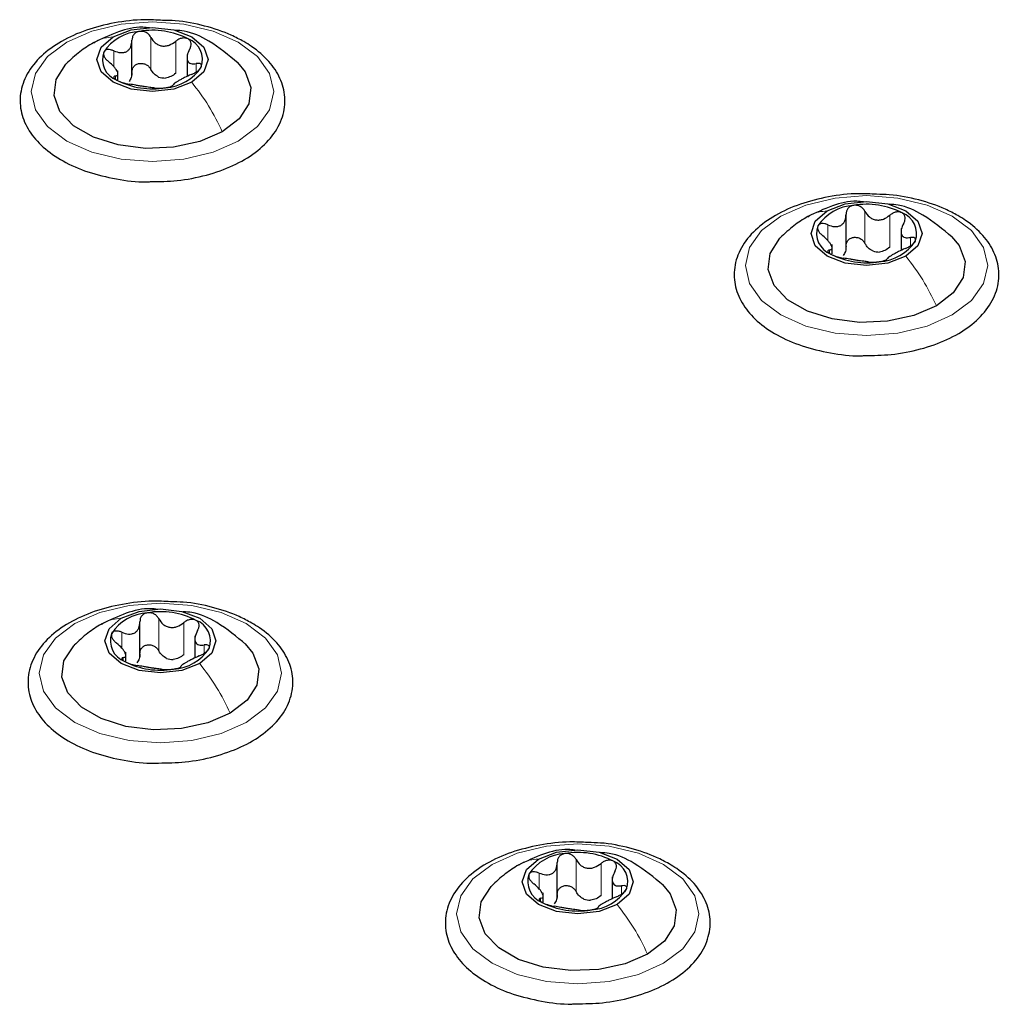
# Paper-space layout 'Blatt2' of a CAD drawing. Header units: millimetres. Extents: x 5 to 418, y 2 to 292.
# Tile 103 of 112: x 289.61 to 296.89, y 237.89 to 245.21. Entities that reach past the tile are written whole.
import ezdxf

# ---------------------------------------------------------------- set-up
doc = ezdxf.new("R2010")
doc.units = ezdxf.units.MM

psp = doc.layouts.new('Blatt2')

# ---------------------------------------------------------------- linework, layer by layer
at = {"color": 7, "linetype": 'Continuous', "lineweight": 25}
for p, q in [((290.4436, 244.7919), (290.4436, 245.0551)), ((290.8526, 244.9514), (290.8526, 244.7884)), ((290.3397, 244.7635), (290.3397, 244.8314)), ((295.7469, 243.4993), (295.7469, 243.7625)), ((296.1559, 243.6587), (296.1559, 243.4957)), ((295.643, 243.4709), (295.643, 243.5388)), ((290.5025, 240.4718), (290.5025, 240.735)), ((290.9115, 240.6312), (290.9115, 240.4682)), ((290.3986, 240.4434), (290.3986, 240.5113)), ((293.602, 238.6825), (293.602, 238.9457)), ((294.011, 238.8419), (294.011, 238.6789)), ((293.4981, 238.6541), (293.4981, 238.722))]:
    psp.add_line(p, q, dxfattribs=at)
at = {"color": 7, "linetype": 'Continuous', "lineweight": 18}
for p, q in [((290.5845, 244.8405), (290.5845, 245.0787)), ((290.7689, 244.812), (290.7689, 245.0502)), ((290.3085, 244.862), (290.3085, 244.979)), ((290.9215, 244.8226), (290.9215, 244.8841)), ((290.3202, 244.7687), (290.3202, 244.7911)), ((295.8878, 243.5479), (295.8878, 243.786)), ((296.0722, 243.5194), (296.0722, 243.7575)), ((295.6118, 243.5693), (295.6118, 243.6863)), ((296.2248, 243.5299), (296.2248, 243.5915)), ((295.6235, 243.4761), (295.6235, 243.4985)), ((290.6434, 240.5204), (290.6434, 240.7585)), ((290.8278, 240.4919), (290.8278, 240.73)), ((290.3675, 240.5418), (290.3675, 240.6588)), ((290.9804, 240.5024), (290.9804, 240.564)), ((290.3791, 240.4486), (290.3791, 240.471)), ((293.7429, 238.7311), (293.7429, 238.9692)), ((293.9273, 238.7026), (293.9273, 238.9407)), ((293.4669, 238.7525), (293.4669, 238.8695)), ((294.0799, 238.7131), (294.0799, 238.7747)), ((293.4786, 238.6593), (293.4786, 238.6817))]:
    psp.add_line(p, q, dxfattribs=at)
at = {"color": 7, "linetype": 'Continuous', "lineweight": 18, "flags": 128}
for points in [[(291.2325, 244.3086), (291.0461, 244.226), (290.8291, 244.1741), (290.5961, 244.1564), (290.3632, 244.1741), (290.1461, 244.226), (289.9597, 244.3086), (289.8167, 244.4162), (289.7268, 244.5415), (289.6961, 244.676), (289.7268, 244.8105), (289.8167, 244.9358), (289.9597, 245.0434), (290.1461, 245.1259), (290.3632, 245.1778), (290.5961, 245.1955), (290.8291, 245.1778), (291.0461, 245.1259), (291.2325, 245.0434), (291.3756, 244.9358), (291.4655, 244.8105), (291.4961, 244.676), (291.4655, 244.5415), (291.3756, 244.4162), (291.2325, 244.3086)], [(296.5358, 243.016), (296.3494, 242.9334), (296.1324, 242.8815), (295.8994, 242.8638), (295.6665, 242.8815), (295.4494, 242.9334), (295.263, 243.016), (295.12, 243.1236), (295.0301, 243.2489), (294.9994, 243.3833), (295.0301, 243.5178), (295.12, 243.6431), (295.263, 243.7507), (295.4494, 243.8333), (295.6665, 243.8852), (295.8994, 243.9029), (296.1324, 243.8852), (296.3494, 243.8333), (296.5358, 243.7507), (296.6789, 243.6431), (296.7688, 243.5178), (296.7994, 243.3833), (296.7688, 243.2489), (296.6789, 243.1236), (296.5358, 243.016)], [(291.2915, 239.9884), (291.1051, 239.9059), (290.888, 239.854), (290.6551, 239.8363), (290.4221, 239.854), (290.2051, 239.9059), (290.0187, 239.9884), (289.8756, 240.0961), (289.7857, 240.2214), (289.7551, 240.3558), (289.7857, 240.4903), (289.8756, 240.6156), (290.0187, 240.7232), (290.2051, 240.8058), (290.4221, 240.8577), (290.6551, 240.8754), (290.888, 240.8577), (291.1051, 240.8058), (291.2915, 240.7232), (291.4345, 240.6156), (291.5244, 240.4903), (291.5551, 240.3558), (291.5244, 240.2214), (291.4345, 240.0961), (291.2915, 239.9884)], [(294.3909, 238.1992), (294.2045, 238.1166), (293.9875, 238.0647), (293.7545, 238.047), (293.5216, 238.0647), (293.3045, 238.1166), (293.1182, 238.1992), (292.9751, 238.3068), (292.8852, 238.4321), (292.8545, 238.5665), (292.8852, 238.701), (292.9751, 238.8263), (293.1182, 238.9339), (293.3045, 239.0165), (293.5216, 239.0684), (293.7545, 239.0861), (293.9875, 239.0684), (294.2045, 239.0165), (294.3909, 238.9339), (294.534, 238.8263), (294.6239, 238.701), (294.6545, 238.5665), (294.6239, 238.4321), (294.534, 238.3068), (294.3909, 238.1992)]]:
    psp.add_lwpolyline(points, dxfattribs=at)
at = {"color": 7, "linetype": 'Continuous', "lineweight": 25, "flags": 128}
for points in [[(290.3045, 245.0825), (290.4383, 245.1342), (290.5961, 245.1523), (290.754, 245.1342), (290.8878, 245.0825), (290.9772, 245.0053), (291.0086, 244.9141), (290.9772, 244.823), (290.8878, 244.7458)], [(290.8878, 244.7458), (290.754, 244.6941), (290.5961, 244.676), (290.4383, 244.6941), (290.3045, 244.7458), (290.215, 244.823), (290.1836, 244.9141), (290.215, 245.0053), (290.3045, 245.0825)], [(291.1147, 244.3766), (290.9476, 244.3044), (290.752, 244.2623), (290.5438, 244.2537), (290.3399, 244.2793), (290.1567, 244.3371), (290.0091, 244.4223), (289.909, 244.528), (289.8647, 244.6458), (289.8796, 244.766), (289.9525, 244.8789), (289.9574, 244.8839)], [(291.2262, 244.8926), (291.2832, 244.8239), (291.3276, 244.7062), (291.3127, 244.586), (291.2398, 244.4731), (291.1147, 244.3766)], [(295.6078, 243.7899), (295.7416, 243.8415), (295.8994, 243.8596), (296.0573, 243.8415), (296.1911, 243.7899), (296.2805, 243.7126), (296.3119, 243.6215), (296.2805, 243.5304), (296.1911, 243.4531)], [(296.1911, 243.4531), (296.0573, 243.4015), (295.8994, 243.3834), (295.7416, 243.4015), (295.6078, 243.4531), (295.5183, 243.5304), (295.4869, 243.6215), (295.5183, 243.7126), (295.6078, 243.7899)], [(296.418, 243.084), (296.2509, 243.0118), (296.0553, 242.9697), (295.8471, 242.9611), (295.6432, 242.9867), (295.46, 243.0444), (295.3124, 243.1296), (295.2123, 243.2354), (295.168, 243.3531), (295.1829, 243.4733), (295.2558, 243.5862), (295.2607, 243.5913)], [(296.5295, 243.6), (296.5865, 243.5313), (296.6309, 243.4135), (296.616, 243.2934), (296.5431, 243.1805), (296.418, 243.084)], [(290.3634, 240.7624), (290.4972, 240.814), (290.6551, 240.8321), (290.8129, 240.814), (290.9467, 240.7624), (291.0362, 240.6851), (291.0676, 240.594), (291.0362, 240.5029), (290.9467, 240.4256)], [(290.9467, 240.4256), (290.8129, 240.374), (290.6551, 240.3559), (290.4972, 240.374), (290.3634, 240.4256), (290.274, 240.5029), (290.2426, 240.594), (290.274, 240.6851), (290.3634, 240.7624)], [(291.1736, 240.0565), (291.0065, 239.9843), (290.8109, 239.9422), (290.6027, 239.9336), (290.3988, 239.9592), (290.2156, 240.0169), (290.068, 240.1021), (289.968, 240.2079), (289.9236, 240.3256), (289.9385, 240.4458), (290.0114, 240.5587), (290.0163, 240.5638)], [(291.2851, 240.5725), (291.3422, 240.5038), (291.3865, 240.386), (291.3716, 240.2658), (291.2987, 240.1529), (291.1736, 240.0565)], [(293.4629, 238.9731), (293.5967, 239.0247), (293.7545, 239.0428), (293.9124, 239.0247), (294.0462, 238.9731), (294.1356, 238.8958), (294.167, 238.8047), (294.1356, 238.7136), (294.0462, 238.6363)], [(294.0462, 238.6363), (293.9124, 238.5847), (293.7545, 238.5666), (293.5967, 238.5847), (293.4629, 238.6363), (293.3734, 238.7136), (293.342, 238.8047), (293.3734, 238.8958), (293.4629, 238.9731)], [(294.2731, 238.2672), (294.106, 238.195), (293.9104, 238.1529), (293.7022, 238.1443), (293.4983, 238.1699), (293.3151, 238.2276), (293.1675, 238.3128), (293.0674, 238.4186), (293.0231, 238.5363), (293.038, 238.6565), (293.1109, 238.7694), (293.1158, 238.7745)], [(294.3846, 238.7832), (294.4416, 238.7145), (294.486, 238.5967), (294.4711, 238.4765), (294.3982, 238.3636), (294.2731, 238.2672)]]:
    psp.add_lwpolyline(points, dxfattribs=at)
at = {"color": 7, "linetype": 'Continuous', "lineweight": 25}
for centre, radius, start, end in [((290.5196, 244.7815), 0.3423, 93.4335, 146.56112), ((290.5968, 244.556), 0.5756, 62.64283, 99.7711), ((290.8029, 244.913), 0.1649, 340.539, 69.25792), ((290.3894, 244.9153), 0.1649, 160.539, 249.25792), ((290.6727, 245.0468), 0.3423, 273.4335, 326.56112), ((290.5955, 245.2723), 0.5756, 242.64283, 279.7711), ((290.6987, 244.9871), 0.2107, 254.27078, 268.14314), ((295.8229, 243.4889), 0.3423, 93.4335, 146.56112), ((295.9001, 243.2633), 0.5756, 62.64283, 99.7711), ((296.1062, 243.6204), 0.1649, 340.539, 69.25792), ((295.6927, 243.6226), 0.1649, 160.539, 249.25792), ((295.976, 243.7541), 0.3423, 273.4335, 326.56112), ((296.002, 243.6945), 0.2107, 254.27078, 268.14314), ((295.8988, 243.9797), 0.5756, 242.64283, 279.7711), ((290.5785, 240.4614), 0.3423, 93.4335, 146.56112), ((290.6557, 240.2358), 0.5756, 62.64283, 99.7711), ((290.8618, 240.5929), 0.1649, 340.539, 69.25792), ((290.4483, 240.5951), 0.1649, 160.539, 249.25792), ((290.7316, 240.7266), 0.3423, 273.4335, 326.56112), ((290.6544, 240.9522), 0.5756, 242.64283, 279.7711), ((290.7576, 240.667), 0.2107, 254.27078, 268.14314), ((293.7552, 238.4465), 0.5756, 62.64283, 99.7711), ((293.678, 238.6721), 0.3423, 93.4335, 146.56112), ((293.9613, 238.8036), 0.1649, 340.539, 69.25792), ((293.5478, 238.8058), 0.1649, 160.539, 249.25792), ((293.8311, 238.9373), 0.3423, 273.4335, 326.56112), ((293.8571, 238.8777), 0.2107, 254.27078, 268.14314), ((293.7539, 239.1629), 0.5756, 242.64283, 279.7711)]:
    psp.add_arc(centre, radius, start, end, dxfattribs=at)
for points, knots in [([(290.6711, 245.2053), (290.6268, 245.2078), (290.5068, 245.2145), (290.3114, 245.1903), (290.1001, 245.1367), (289.9141, 245.0529), (289.7635, 244.9433), (289.6582, 244.8114), (289.6073, 244.6646), (289.6147, 244.5166), (289.6744, 244.3801), (289.7797, 244.2589), (289.9276, 244.1558), (290.1128, 244.0746), (290.3248, 244.0243), (290.4859, 244.0022), (290.5711, 244.0064), (290.5806, 244.0069)], [0, 0, 0, 0, 0.043178, 0.116961, 0.19094, 0.26533, 0.340301, 0.415461, 0.48884, 0.558844, 0.627333, 0.696902, 0.76915, 0.842962, 0.916921, 0.990714, 1, 1, 1, 1]), ([(291.2742, 245.0475), (291.2439, 245.0638), (291.1562, 245.1107), (290.9865, 245.1667), (290.8101, 245.203), (290.7025, 245.2048), (290.6711, 245.2053)], [0, 0, 0, 0, 0.180167, 0.52014, 0.85956, 1, 1, 1, 1]), ([(290.5735, 245.1491), (290.5569, 245.1511), (290.479, 245.1606), (290.3332, 245.1225), (290.217, 245.0675), (290.1559, 245.0386)], [0, 0, 0, 0, 0.1144085, 0.5347632, 1, 1, 1, 1]), ([(290.4991, 245.1233), (290.4908, 245.1211), (290.4743, 245.1167), (290.4562, 245.1006), (290.4449, 245.0801), (290.444, 245.0647), (290.4435, 245.0569)], [0, 0, 0, 0, 0.250033, 0.499632, 0.749228, 1, 1, 1, 1]), ([(290.5845, 245.0787), (290.5802, 245.0857), (290.5715, 245.0997), (290.5505, 245.1151), (290.5253, 245.1246), (290.5078, 245.1237), (290.4991, 245.1233)], [0, 0, 0, 0, 0.249815, 0.499908, 0.75012, 1, 1, 1, 1]), ([(291.2312, 244.8877), (291.1617, 244.9456), (291.0416, 245.0457), (290.8751, 245.1242), (290.7871, 245.1297), (290.7652, 245.131)], [0, 0, 0, 0, 0.507466, 0.877443, 1, 1, 1, 1]), ([(290.1574, 245.0394), (290.1231, 245.0182), (290.0507, 244.9732), (289.9882, 244.9134), (289.9554, 244.8819)], [0, 0, 0, 0, 0.473586, 1, 1, 1, 1]), ([(290.3085, 244.979), (290.3255, 244.9729), (290.351, 244.9639), (290.3836, 244.9659), (290.4057, 244.9737), (290.4233, 244.9887), (290.4404, 245.0153), (290.4423, 245.0403), (290.4435, 245.0569)], [0, 0, 0, 0, 0.249168, 0.374303, 0.498903, 0.623987, 0.749746, 1, 1, 1, 1]), ([(290.5806, 244.0069), (290.647, 244.0079), (290.7897, 244.01), (290.9999, 244.0517), (291.1986, 244.1219), (291.3663, 244.2205), (291.4931, 244.343), (291.5694, 244.4844), (291.5879, 244.6339), (291.5506, 244.7765), (291.465, 244.9044), (291.3649, 244.9923), (291.2936, 245.0357), (291.2742, 245.0475)], [0, 0, 0, 0, 0.086679, 0.18602, 0.285774, 0.386232, 0.487425, 0.587594, 0.683756, 0.776289, 0.868666, 0.964239, 1, 1, 1, 1]), ([(290.5845, 245.0787), (290.5941, 245.0638), (290.6085, 245.0415), (290.6393, 245.0223), (290.6656, 245.014), (290.6935, 245.0138), (290.7304, 245.0225), (290.7535, 245.0391), (290.7689, 245.0502)], [0, 0, 0, 0, 0.249199, 0.374336, 0.49893, 0.624007, 0.749759, 1, 1, 1, 1]), ([(290.8613, 245.0672), (290.8544, 245.0701), (290.8407, 245.0758), (290.8152, 245.0742), (290.7901, 245.0659), (290.776, 245.0554), (290.7689, 245.0502)], [0, 0, 0, 0, 0.249991, 0.499611, 0.749127, 1, 1, 1, 1]), ([(290.8721, 244.9906), (290.8756, 244.9979), (290.8827, 245.0124), (290.8842, 245.0343), (290.878, 245.0543), (290.8669, 245.0629), (290.8613, 245.0672)], [0, 0, 0, 0, 0.249852, 0.499902, 0.750115, 1, 1, 1, 1]), ([(290.2339, 244.9702), (290.2325, 244.9648), (290.2297, 244.954), (290.2371, 244.9343), (290.2509, 244.9147), (290.2641, 244.9033), (290.2708, 244.8976)], [0, 0, 0, 0, 0.249857, 0.499466, 0.749011, 1, 1, 1, 1]), ([(290.3085, 244.979), (290.3007, 244.9819), (290.2849, 244.9877), (290.2624, 244.9887), (290.2434, 244.9834), (290.2371, 244.9746), (290.2339, 244.9702)], [0, 0, 0, 0, 0.249807, 0.500055, 0.750309, 1, 1, 1, 1]), ([(290.8721, 244.9906), (290.8647, 244.975), (290.8536, 244.9516), (290.8519, 244.9227), (290.8559, 244.9043), (290.8663, 244.8913), (290.8861, 244.8811), (290.9074, 244.8829), (290.9215, 244.8841)], [0, 0, 0, 0, 0.249201, 0.374338, 0.498932, 0.624008, 0.74976, 1, 1, 1, 1]), ([(290.3202, 244.7911), (290.3276, 244.7932), (290.3387, 244.7964), (290.3404, 244.8098), (290.3363, 244.8236), (290.3259, 244.841), (290.3061, 244.8667), (290.2849, 244.8852), (290.2708, 244.8976)], [0, 0, 0, 0, 0.249201, 0.374338, 0.498932, 0.624008, 0.74976, 1, 1, 1, 1]), ([(290.4435, 244.8187), (290.444, 244.8265), (290.4449, 244.8419), (290.4561, 244.8625), (290.4743, 244.8781), (290.4985, 244.8865), (290.5252, 244.8861), (290.5503, 244.8772), (290.5714, 244.8616), (290.5801, 244.8476), (290.5845, 244.8405)], [0, 0, 0, 0, 0.125193, 0.249438, 0.374279, 0.499024, 0.623869, 0.749369, 0.87443, 1, 1, 1, 1]), ([(290.9584, 244.8581), (290.9598, 244.8628), (290.9626, 244.8722), (290.9552, 244.8815), (290.9413, 244.8862), (290.9281, 244.8848), (290.9215, 244.8841)], [0, 0, 0, 0, 0.249857, 0.499466, 0.749011, 1, 1, 1, 1]), ([(290.4435, 244.8187), (290.443, 244.8058), (290.442, 244.7802), (290.4285, 244.7602), (290.4217, 244.7503)], [0, 0, 0, 0, 0.50155, 1, 1, 1, 1]), ([(290.6416, 244.7843), (290.6295, 244.7913), (290.6054, 244.8054), (290.5915, 244.8288), (290.5845, 244.8405)], [0, 0, 0, 0, 0.498457, 1, 1, 1, 1]), ([(290.7689, 244.812), (290.7573, 244.8032), (290.7343, 244.7855), (290.706, 244.7795), (290.6919, 244.7765)], [0, 0, 0, 0, 0.501552, 1, 1, 1, 1]), ([(290.8837, 244.8028), (290.8668, 244.7953), (290.8413, 244.7841), (290.8087, 244.7666), (290.7865, 244.7542), (290.7689, 244.7437), (290.7519, 244.7325), (290.75, 244.7279), (290.7488, 244.7248)], [0, 0, 0, 0, 0.249168, 0.374303, 0.498903, 0.623987, 0.749746, 1, 1, 1, 1]), ([(290.8837, 244.8028), (290.8916, 244.8062), (290.9074, 244.8131), (290.9299, 244.8271), (290.9489, 244.8428), (290.9552, 244.853), (290.9584, 244.8581)], [0, 0, 0, 0, 0.249807, 0.500055, 0.750309, 1, 1, 1, 1]), ([(290.3202, 244.7911), (290.3166, 244.7902), (290.3096, 244.7885), (290.308, 244.7814), (290.3142, 244.7719), (290.3254, 244.7647), (290.331, 244.7611)], [0, 0, 0, 0, 0.249852, 0.499902, 0.750115, 1, 1, 1, 1]), ([(290.331, 244.7611), (290.3378, 244.7575), (290.3515, 244.7504), (290.377, 244.7416), (290.4021, 244.735), (290.4163, 244.7327), (290.4234, 244.7315)], [0, 0, 0, 0, 0.249991, 0.499611, 0.749127, 1, 1, 1, 1]), ([(290.6078, 244.703), (290.5982, 244.7044), (290.5838, 244.7065), (290.5529, 244.7102), (290.5267, 244.7139), (290.4987, 244.7185), (290.4619, 244.7253), (290.4388, 244.7291), (290.4234, 244.7315)], [0, 0, 0, 0, 0.2491995, 0.3743362, 0.4989302, 0.6240074, 0.7497593, 1, 1, 1, 1]), ([(290.6078, 244.703), (290.6121, 244.7024), (290.6208, 244.7012), (290.6418, 244.7006), (290.667, 244.7016), (290.6845, 244.7039), (290.6932, 244.705)], [0, 0, 0, 0, 0.249815, 0.499908, 0.75012, 1, 1, 1, 1]), ([(290.6932, 244.705), (290.7015, 244.7065), (290.718, 244.7095), (290.7361, 244.7152), (290.7473, 244.7207), (290.7483, 244.7235), (290.7488, 244.7248)], [0, 0, 0, 0, 0.250033, 0.499632, 0.749228, 1, 1, 1, 1]), ([(295.9744, 243.9126), (295.9301, 243.9151), (295.8101, 243.9219), (295.6147, 243.8977), (295.4034, 243.8441), (295.2174, 243.7602), (295.0668, 243.6506), (294.9615, 243.5188), (294.9106, 243.372), (294.918, 243.2239), (294.9777, 243.0875), (295.083, 242.9663), (295.2309, 242.8632), (295.4161, 242.7819), (295.6281, 242.7317), (295.7892, 242.7095), (295.8744, 242.7137), (295.8839, 242.7142)], [0, 0, 0, 0, 0.043178, 0.116961, 0.19094, 0.26533, 0.340301, 0.415461, 0.48884, 0.558844, 0.627333, 0.696902, 0.76915, 0.842962, 0.916921, 0.990714, 1, 1, 1, 1]), ([(295.8768, 243.8565), (295.8602, 243.8585), (295.7823, 243.868), (295.6365, 243.8299), (295.5203, 243.7748), (295.4592, 243.7459)], [0, 0, 0, 0, 0.1144085, 0.5347632, 1, 1, 1, 1]), ([(296.5775, 243.7549), (296.5472, 243.7711), (296.4596, 243.8181), (296.2898, 243.874), (296.1134, 243.9104), (296.0058, 243.9121), (295.9744, 243.9126)], [0, 0, 0, 0, 0.180167, 0.52014, 0.85956, 1, 1, 1, 1]), ([(295.8024, 243.8306), (295.7941, 243.8284), (295.7776, 243.8241), (295.7595, 243.8079), (295.7483, 243.7875), (295.7473, 243.772), (295.7468, 243.7642)], [0, 0, 0, 0, 0.250033, 0.499632, 0.749228, 1, 1, 1, 1]), ([(295.8878, 243.786), (295.8835, 243.793), (295.8748, 243.807), (295.8538, 243.8225), (295.8286, 243.832), (295.8111, 243.8311), (295.8024, 243.8306)], [0, 0, 0, 0, 0.249815, 0.499908, 0.75012, 1, 1, 1, 1]), ([(295.8878, 243.786), (295.8974, 243.7712), (295.9118, 243.7488), (295.9426, 243.7296), (295.9689, 243.7214), (295.9968, 243.7212), (296.0337, 243.7298), (296.0568, 243.7465), (296.0722, 243.7575)], [0, 0, 0, 0, 0.249199, 0.374336, 0.49893, 0.624007, 0.749759, 1, 1, 1, 1]), ([(296.5345, 243.595), (296.465, 243.6529), (296.3449, 243.753), (296.1784, 243.8315), (296.0904, 243.837), (296.0685, 243.8384)], [0, 0, 0, 0, 0.5074664, 0.8774431, 1, 1, 1, 1]), ([(296.1646, 243.7746), (296.1577, 243.7774), (296.144, 243.7832), (296.1185, 243.7816), (296.0934, 243.7732), (296.0793, 243.7628), (296.0722, 243.7575)], [0, 0, 0, 0, 0.249991, 0.499611, 0.749127, 1, 1, 1, 1]), ([(295.4607, 243.7468), (295.4264, 243.7255), (295.354, 243.6805), (295.2915, 243.6207), (295.2587, 243.5892)], [0, 0, 0, 0, 0.473586, 1, 1, 1, 1]), ([(295.6118, 243.6863), (295.6288, 243.6803), (295.6543, 243.6712), (295.6869, 243.6732), (295.709, 243.681), (295.7266, 243.696), (295.7437, 243.7226), (295.7456, 243.7476), (295.7468, 243.7642)], [0, 0, 0, 0, 0.249168, 0.374303, 0.498903, 0.623987, 0.749746, 1, 1, 1, 1]), ([(295.8839, 242.7142), (295.9503, 242.7152), (296.093, 242.7174), (296.3032, 242.759), (296.5019, 242.8293), (296.6696, 242.9278), (296.7964, 243.0504), (296.8727, 243.1918), (296.8912, 243.3412), (296.8539, 243.4838), (296.7683, 243.6118), (296.6682, 243.6996), (296.5969, 243.743), (296.5775, 243.7549)], [0, 0, 0, 0, 0.086679, 0.18602, 0.285774, 0.386232, 0.487425, 0.587594, 0.683756, 0.776289, 0.868666, 0.964239, 1, 1, 1, 1]), ([(296.1754, 243.6979), (296.1789, 243.7052), (296.186, 243.7197), (296.1875, 243.7417), (296.1813, 243.7617), (296.1702, 243.7703), (296.1646, 243.7746)], [0, 0, 0, 0, 0.249852, 0.499902, 0.750115, 1, 1, 1, 1]), ([(295.5372, 243.6775), (295.5358, 243.6721), (295.533, 243.6614), (295.5404, 243.6417), (295.5542, 243.6221), (295.5674, 243.6106), (295.5741, 243.6049)], [0, 0, 0, 0, 0.2498571, 0.4994664, 0.7490114, 1, 1, 1, 1]), ([(295.6118, 243.6863), (295.604, 243.6892), (295.5882, 243.6951), (295.5657, 243.696), (295.5467, 243.6908), (295.5404, 243.682), (295.5372, 243.6775)], [0, 0, 0, 0, 0.2498071, 0.5000551, 0.7503094, 1, 1, 1, 1]), ([(296.1754, 243.6979), (296.168, 243.6823), (296.1569, 243.6589), (296.1552, 243.63), (296.1593, 243.6116), (296.1696, 243.5987), (296.1894, 243.5884), (296.2107, 243.5903), (296.2248, 243.5915)], [0, 0, 0, 0, 0.249201, 0.374338, 0.498932, 0.624008, 0.74976, 1, 1, 1, 1]), ([(295.6235, 243.4985), (295.6309, 243.5006), (295.642, 243.5037), (295.6437, 243.5171), (295.6396, 243.531), (295.6292, 243.5484), (295.6094, 243.5741), (295.5882, 243.5926), (295.5741, 243.6049)], [0, 0, 0, 0, 0.249201, 0.374338, 0.498932, 0.624008, 0.74976, 1, 1, 1, 1]), ([(295.7468, 243.5261), (295.7473, 243.5338), (295.7483, 243.5493), (295.7594, 243.5698), (295.7776, 243.5855), (295.8018, 243.5939), (295.8285, 243.5935), (295.8536, 243.5845), (295.8747, 243.5689), (295.8834, 243.5549), (295.8878, 243.5479)], [0, 0, 0, 0, 0.125193, 0.249438, 0.374279, 0.499024, 0.623869, 0.749369, 0.87443, 1, 1, 1, 1]), ([(296.187, 243.5101), (296.1949, 243.5136), (296.2107, 243.5205), (296.2332, 243.5344), (296.2522, 243.5501), (296.2585, 243.5604), (296.2617, 243.5655)], [0, 0, 0, 0, 0.249807, 0.500055, 0.750309, 1, 1, 1, 1]), ([(296.2617, 243.5655), (296.2631, 243.5702), (296.2659, 243.5795), (296.2585, 243.5889), (296.2446, 243.5935), (296.2314, 243.5922), (296.2248, 243.5915)], [0, 0, 0, 0, 0.249857, 0.499466, 0.749011, 1, 1, 1, 1]), ([(295.6235, 243.4985), (295.6199, 243.4976), (295.6129, 243.4958), (295.6113, 243.4888), (295.6175, 243.4793), (295.6287, 243.472), (295.6343, 243.4684)], [0, 0, 0, 0, 0.249852, 0.499902, 0.750115, 1, 1, 1, 1]), ([(295.7468, 243.5261), (295.7463, 243.5132), (295.7453, 243.4875), (295.7318, 243.4676), (295.725, 243.4577)], [0, 0, 0, 0, 0.50155, 1, 1, 1, 1]), ([(295.9449, 243.4917), (295.9328, 243.4987), (295.9087, 243.5128), (295.8948, 243.5362), (295.8878, 243.5479)], [0, 0, 0, 0, 0.498457, 1, 1, 1, 1]), ([(296.0722, 243.5194), (296.0606, 243.5105), (296.0376, 243.4928), (296.0093, 243.4869), (295.9952, 243.4839)], [0, 0, 0, 0, 0.5015517, 1, 1, 1, 1]), ([(296.187, 243.5101), (296.1701, 243.5026), (296.1446, 243.4914), (296.112, 243.4739), (296.0898, 243.4616), (296.0722, 243.451), (296.0552, 243.4398), (296.0533, 243.4352), (296.0521, 243.4322)], [0, 0, 0, 0, 0.249168, 0.374303, 0.498903, 0.623987, 0.749746, 1, 1, 1, 1]), ([(295.6343, 243.4684), (295.6411, 243.4649), (295.6548, 243.4577), (295.6803, 243.449), (295.7054, 243.4423), (295.7196, 243.44), (295.7267, 243.4389)], [0, 0, 0, 0, 0.249991, 0.499611, 0.749127, 1, 1, 1, 1]), ([(295.9111, 243.4104), (295.9015, 243.4117), (295.8871, 243.4138), (295.8562, 243.4175), (295.83, 243.4213), (295.802, 243.4259), (295.7652, 243.4327), (295.7421, 243.4364), (295.7267, 243.4389)], [0, 0, 0, 0, 0.249199, 0.374336, 0.49893, 0.624007, 0.749759, 1, 1, 1, 1]), ([(295.9111, 243.4104), (295.9154, 243.4098), (295.9241, 243.4085), (295.9451, 243.408), (295.9703, 243.4089), (295.9878, 243.4112), (295.9965, 243.4124)], [0, 0, 0, 0, 0.249815, 0.499908, 0.75012, 1, 1, 1, 1]), ([(295.9965, 243.4124), (296.0048, 243.4139), (296.0213, 243.4168), (296.0394, 243.4226), (296.0506, 243.4281), (296.0516, 243.4308), (296.0521, 243.4322)], [0, 0, 0, 0, 0.250033, 0.499632, 0.749228, 1, 1, 1, 1]), ([(290.73, 240.8851), (290.6857, 240.8876), (290.5657, 240.8944), (290.3704, 240.8701), (290.159, 240.8166), (289.973, 240.7327), (289.8224, 240.6231), (289.7171, 240.4913), (289.6662, 240.3445), (289.6736, 240.1964), (289.7333, 240.0599), (289.8386, 239.9388), (289.9865, 239.8357), (290.1718, 239.7544), (290.3837, 239.7042), (290.5449, 239.682), (290.63, 239.6862), (290.6395, 239.6867)], [0, 0, 0, 0, 0.043178, 0.116961, 0.19094, 0.26533, 0.340301, 0.415461, 0.48884, 0.558844, 0.627333, 0.696902, 0.76915, 0.842962, 0.916921, 0.990714, 1, 1, 1, 1]), ([(291.3331, 240.7273), (291.3028, 240.7436), (291.2152, 240.7906), (291.0454, 240.8465), (290.869, 240.8829), (290.7615, 240.8846), (290.73, 240.8851)], [0, 0, 0, 0, 0.180167, 0.52014, 0.85956, 1, 1, 1, 1]), ([(290.6325, 240.8289), (290.6158, 240.831), (290.538, 240.8404), (290.3921, 240.8024), (290.2759, 240.7473), (290.2148, 240.7184)], [0, 0, 0, 0, 0.114409, 0.534763, 1, 1, 1, 1]), ([(290.558, 240.8031), (290.5497, 240.8009), (290.5332, 240.7966), (290.5151, 240.7804), (290.5039, 240.76), (290.5029, 240.7445), (290.5024, 240.7367)], [0, 0, 0, 0, 0.250033, 0.499632, 0.749228, 1, 1, 1, 1]), ([(290.6434, 240.7585), (290.6391, 240.7655), (290.6304, 240.7795), (290.6094, 240.795), (290.5842, 240.8045), (290.5667, 240.8036), (290.558, 240.8031)], [0, 0, 0, 0, 0.249815, 0.499908, 0.75012, 1, 1, 1, 1]), ([(291.2901, 240.5675), (291.2207, 240.6254), (291.1005, 240.7255), (290.934, 240.804), (290.846, 240.8095), (290.8241, 240.8109)], [0, 0, 0, 0, 0.507466, 0.877443, 1, 1, 1, 1]), ([(290.2164, 240.7193), (290.1821, 240.698), (290.1096, 240.653), (290.0472, 240.5932), (290.0143, 240.5617)], [0, 0, 0, 0, 0.473586, 1, 1, 1, 1]), ([(290.3675, 240.6588), (290.3844, 240.6528), (290.4099, 240.6437), (290.4425, 240.6457), (290.4647, 240.6535), (290.4823, 240.6685), (290.4993, 240.6951), (290.5012, 240.7201), (290.5024, 240.7367)], [0, 0, 0, 0, 0.249168, 0.374303, 0.498903, 0.623987, 0.749746, 1, 1, 1, 1]), ([(290.6395, 239.6867), (290.706, 239.6877), (290.8486, 239.6899), (291.0588, 239.7315), (291.2575, 239.8018), (291.4252, 239.9003), (291.5521, 240.0228), (291.6284, 240.1642), (291.6468, 240.3137), (291.6095, 240.4563), (291.524, 240.5842), (291.4239, 240.6721), (291.3525, 240.7155), (291.3331, 240.7273)], [0, 0, 0, 0, 0.086679, 0.18602, 0.285774, 0.386232, 0.487425, 0.587594, 0.683756, 0.776289, 0.868666, 0.964239, 1, 1, 1, 1]), ([(290.6434, 240.7585), (290.653, 240.7437), (290.6674, 240.7213), (290.6983, 240.7021), (290.7245, 240.6939), (290.7525, 240.6937), (290.7893, 240.7023), (290.8124, 240.7189), (290.8278, 240.73)], [0, 0, 0, 0, 0.249199, 0.374336, 0.49893, 0.624007, 0.749759, 1, 1, 1, 1]), ([(290.9202, 240.7471), (290.9134, 240.7499), (290.8997, 240.7557), (290.8742, 240.7541), (290.8491, 240.7457), (290.8349, 240.7353), (290.8278, 240.73)], [0, 0, 0, 0, 0.249991, 0.499611, 0.749127, 1, 1, 1, 1]), ([(290.931, 240.6704), (290.9346, 240.6777), (290.9416, 240.6922), (290.9432, 240.7142), (290.937, 240.7342), (290.9258, 240.7428), (290.9202, 240.7471)], [0, 0, 0, 0, 0.249852, 0.499902, 0.750115, 1, 1, 1, 1]), ([(290.2928, 240.65), (290.2914, 240.6446), (290.2886, 240.6339), (290.296, 240.6141), (290.3099, 240.5945), (290.3231, 240.5831), (290.3297, 240.5774)], [0, 0, 0, 0, 0.249857, 0.499466, 0.749011, 1, 1, 1, 1]), ([(290.3675, 240.6588), (290.3596, 240.6617), (290.3438, 240.6675), (290.3213, 240.6685), (290.3023, 240.6633), (290.296, 240.6544), (290.2928, 240.65)], [0, 0, 0, 0, 0.249807, 0.500055, 0.750309, 1, 1, 1, 1]), ([(290.931, 240.6704), (290.9236, 240.6548), (290.9125, 240.6314), (290.9108, 240.6025), (290.9149, 240.5841), (290.9253, 240.5711), (290.9451, 240.5609), (290.9663, 240.5628), (290.9804, 240.564)], [0, 0, 0, 0, 0.249201, 0.374338, 0.498932, 0.624008, 0.74976, 1, 1, 1, 1]), ([(290.3791, 240.471), (290.3865, 240.4731), (290.3976, 240.4762), (290.3993, 240.4896), (290.3952, 240.5035), (290.3849, 240.5209), (290.3651, 240.5465), (290.3438, 240.5651), (290.3297, 240.5774)], [0, 0, 0, 0, 0.249201, 0.374338, 0.498932, 0.624008, 0.74976, 1, 1, 1, 1]), ([(290.5024, 240.4986), (290.5029, 240.5063), (290.5039, 240.5217), (290.515, 240.5423), (290.5332, 240.5579), (290.5574, 240.5664), (290.5841, 240.566), (290.6092, 240.557), (290.6303, 240.5414), (290.6391, 240.5274), (290.6434, 240.5204)], [0, 0, 0, 0, 0.125193, 0.249438, 0.374279, 0.499024, 0.623869, 0.749369, 0.87443, 1, 1, 1, 1]), ([(291.0173, 240.538), (291.0187, 240.5426), (291.0215, 240.552), (291.0141, 240.5614), (291.0003, 240.566), (290.9871, 240.5647), (290.9804, 240.564)], [0, 0, 0, 0, 0.249857, 0.499466, 0.749011, 1, 1, 1, 1]), ([(290.5024, 240.4986), (290.5019, 240.4857), (290.5009, 240.46), (290.4874, 240.4401), (290.4806, 240.4302)], [0, 0, 0, 0, 0.50155, 1, 1, 1, 1]), ([(290.7005, 240.4642), (290.6885, 240.4712), (290.6643, 240.4853), (290.6504, 240.5087), (290.6434, 240.5204)], [0, 0, 0, 0, 0.498457, 1, 1, 1, 1]), ([(290.8278, 240.4919), (290.8163, 240.483), (290.7932, 240.4653), (290.7649, 240.4594), (290.7508, 240.4564)], [0, 0, 0, 0, 0.501552, 1, 1, 1, 1]), ([(290.9427, 240.4826), (290.9505, 240.4861), (290.9663, 240.493), (290.9888, 240.5069), (291.0078, 240.5226), (291.0141, 240.5329), (291.0173, 240.538)], [0, 0, 0, 0, 0.249807, 0.500055, 0.750309, 1, 1, 1, 1]), ([(290.3791, 240.471), (290.3756, 240.4701), (290.3685, 240.4683), (290.367, 240.4613), (290.3732, 240.4518), (290.3843, 240.4445), (290.3899, 240.4409)], [0, 0, 0, 0, 0.2498519, 0.4999015, 0.7501147, 1, 1, 1, 1]), ([(290.3899, 240.4409), (290.3968, 240.4373), (290.4105, 240.4302), (290.436, 240.4214), (290.4611, 240.4148), (290.4752, 240.4125), (290.4823, 240.4114)], [0, 0, 0, 0, 0.249991, 0.499611, 0.749127, 1, 1, 1, 1]), ([(290.9427, 240.4826), (290.9257, 240.4751), (290.9002, 240.4639), (290.8676, 240.4464), (290.8455, 240.4341), (290.8279, 240.4235), (290.8108, 240.4123), (290.8089, 240.4077), (290.8077, 240.4047)], [0, 0, 0, 0, 0.2491679, 0.3743031, 0.4989033, 0.6239875, 0.7497462, 1, 1, 1, 1]), ([(290.6667, 240.3829), (290.6571, 240.3842), (290.6427, 240.3863), (290.6119, 240.39), (290.5856, 240.3937), (290.5577, 240.3984), (290.5208, 240.4052), (290.4977, 240.4089), (290.4823, 240.4114)], [0, 0, 0, 0, 0.2491995, 0.3743362, 0.4989302, 0.6240074, 0.7497593, 1, 1, 1, 1]), ([(290.6667, 240.3829), (290.671, 240.3822), (290.6797, 240.381), (290.7007, 240.3805), (290.7259, 240.3814), (290.7434, 240.3837), (290.7521, 240.3849)], [0, 0, 0, 0, 0.249815, 0.499908, 0.75012, 1, 1, 1, 1]), ([(290.7521, 240.3849), (290.7604, 240.3864), (290.7769, 240.3893), (290.795, 240.3951), (290.8062, 240.4006), (290.8072, 240.4033), (290.8077, 240.4047)], [0, 0, 0, 0, 0.250033, 0.499632, 0.749228, 1, 1, 1, 1]), ([(293.8295, 239.0958), (293.7852, 239.0983), (293.6652, 239.1051), (293.4699, 239.0808), (293.2585, 239.0273), (293.0725, 238.9434), (292.9219, 238.8338), (292.8166, 238.702), (292.7657, 238.5552), (292.7731, 238.4071), (292.8328, 238.2707), (292.9381, 238.1495), (293.086, 238.0464), (293.2712, 237.9651), (293.4832, 237.9149), (293.6443, 237.8927), (293.7295, 237.8969), (293.739, 237.8974)], [0, 0, 0, 0, 0.043178, 0.116961, 0.19094, 0.26533, 0.340301, 0.415461, 0.48884, 0.558844, 0.627333, 0.696902, 0.76915, 0.842962, 0.916921, 0.990714, 1, 1, 1, 1]), ([(294.4326, 238.938), (294.4023, 238.9543), (294.3147, 239.0013), (294.1449, 239.0572), (293.9685, 239.0936), (293.861, 239.0953), (293.8295, 239.0958)], [0, 0, 0, 0, 0.180167, 0.52014, 0.85956, 1, 1, 1, 1]), ([(293.7319, 239.0397), (293.7153, 239.0417), (293.6375, 239.0511), (293.4916, 239.0131), (293.3754, 238.958), (293.3143, 238.9291)], [0, 0, 0, 0, 0.114409, 0.534763, 1, 1, 1, 1]), ([(294.3896, 238.7782), (294.3201, 238.8361), (294.2, 238.9362), (294.0335, 239.0147), (293.9455, 239.0202), (293.9236, 239.0216)], [0, 0, 0, 0, 0.507466, 0.877443, 1, 1, 1, 1]), ([(293.6575, 239.0138), (293.6492, 239.0116), (293.6327, 239.0073), (293.6146, 238.9911), (293.6034, 238.9707), (293.6024, 238.9552), (293.6019, 238.9474)], [0, 0, 0, 0, 0.250033, 0.499632, 0.749228, 1, 1, 1, 1]), ([(293.7429, 238.9692), (293.7386, 238.9762), (293.7299, 238.9902), (293.7089, 239.0057), (293.6837, 239.0152), (293.6662, 239.0143), (293.6575, 239.0138)], [0, 0, 0, 0, 0.249815, 0.499908, 0.75012, 1, 1, 1, 1]), ([(293.7429, 238.9692), (293.7525, 238.9544), (293.7669, 238.932), (293.7977, 238.9128), (293.824, 238.9046), (293.8519, 238.9044), (293.8888, 238.913), (293.9119, 238.9296), (293.9273, 238.9407)], [0, 0, 0, 0, 0.249199, 0.374336, 0.49893, 0.624007, 0.749759, 1, 1, 1, 1]), ([(294.0197, 238.9578), (294.0129, 238.9606), (293.9991, 238.9664), (293.9736, 238.9648), (293.9486, 238.9564), (293.9344, 238.946), (293.9273, 238.9407)], [0, 0, 0, 0, 0.249991, 0.499611, 0.749127, 1, 1, 1, 1]), ([(294.0305, 238.8811), (294.034, 238.8884), (294.0411, 238.9029), (294.0426, 238.9249), (294.0364, 238.9449), (294.0253, 238.9535), (294.0197, 238.9578)], [0, 0, 0, 0, 0.249852, 0.499902, 0.750115, 1, 1, 1, 1]), ([(293.3158, 238.93), (293.2815, 238.9087), (293.2091, 238.8637), (293.1466, 238.8039), (293.1138, 238.7724)], [0, 0, 0, 0, 0.473586, 1, 1, 1, 1]), ([(293.4669, 238.8695), (293.4591, 238.8724), (293.4433, 238.8782), (293.4208, 238.8792), (293.4018, 238.874), (293.3955, 238.8651), (293.3923, 238.8607)], [0, 0, 0, 0, 0.249807, 0.500055, 0.750309, 1, 1, 1, 1]), ([(293.4669, 238.8695), (293.4839, 238.8635), (293.5094, 238.8544), (293.542, 238.8564), (293.5642, 238.8642), (293.5817, 238.8792), (293.5988, 238.9058), (293.6007, 238.9308), (293.6019, 238.9474)], [0, 0, 0, 0, 0.249168, 0.374303, 0.498903, 0.623987, 0.749746, 1, 1, 1, 1]), ([(293.739, 237.8974), (293.8055, 237.8984), (293.9481, 237.9006), (294.1583, 237.9422), (294.357, 238.0125), (294.5247, 238.111), (294.6516, 238.2335), (294.7278, 238.3749), (294.7463, 238.5244), (294.709, 238.667), (294.6234, 238.7949), (294.5234, 238.8828), (294.452, 238.9262), (294.4326, 238.938)], [0, 0, 0, 0, 0.086679, 0.18602, 0.285774, 0.386232, 0.487425, 0.587594, 0.683756, 0.776289, 0.868666, 0.964239, 1, 1, 1, 1]), ([(294.0305, 238.8811), (294.0231, 238.8655), (294.012, 238.8421), (294.0103, 238.8132), (294.0144, 238.7948), (294.0247, 238.7818), (294.0445, 238.7716), (294.0658, 238.7735), (294.0799, 238.7747)], [0, 0, 0, 0, 0.249201, 0.374338, 0.498932, 0.624008, 0.74976, 1, 1, 1, 1]), ([(293.3923, 238.8607), (293.3909, 238.8553), (293.3881, 238.8446), (293.3955, 238.8248), (293.4093, 238.8053), (293.4225, 238.7938), (293.4292, 238.7881)], [0, 0, 0, 0, 0.249857, 0.499466, 0.749011, 1, 1, 1, 1]), ([(293.4786, 238.6817), (293.486, 238.6838), (293.4971, 238.6869), (293.4988, 238.7003), (293.4947, 238.7142), (293.4844, 238.7316), (293.4645, 238.7573), (293.4433, 238.7758), (293.4292, 238.7881)], [0, 0, 0, 0, 0.249201, 0.374338, 0.498932, 0.624008, 0.74976, 1, 1, 1, 1]), ([(293.6019, 238.7093), (293.6024, 238.717), (293.6034, 238.7324), (293.6145, 238.753), (293.6327, 238.7687), (293.6569, 238.7771), (293.6836, 238.7767), (293.7087, 238.7677), (293.7298, 238.7521), (293.7385, 238.7381), (293.7429, 238.7311)], [0, 0, 0, 0, 0.125193, 0.249438, 0.374279, 0.499024, 0.623869, 0.749369, 0.87443, 1, 1, 1, 1]), ([(293.8, 238.6749), (293.7879, 238.6819), (293.7638, 238.696), (293.7499, 238.7194), (293.7429, 238.7311)], [0, 0, 0, 0, 0.498457, 1, 1, 1, 1]), ([(294.0422, 238.6933), (294.05, 238.6968), (294.0658, 238.7037), (294.0883, 238.7176), (294.1073, 238.7333), (294.1136, 238.7436), (294.1168, 238.7487)], [0, 0, 0, 0, 0.249807, 0.500055, 0.750309, 1, 1, 1, 1]), ([(294.1168, 238.7487), (294.1182, 238.7534), (294.121, 238.7627), (294.1136, 238.7721), (294.0997, 238.7767), (294.0865, 238.7754), (294.0799, 238.7747)], [0, 0, 0, 0, 0.249857, 0.499466, 0.749011, 1, 1, 1, 1]), ([(293.4786, 238.6817), (293.475, 238.6808), (293.468, 238.679), (293.4665, 238.672), (293.4727, 238.6625), (293.4838, 238.6552), (293.4894, 238.6516)], [0, 0, 0, 0, 0.2498519, 0.4999015, 0.7501147, 1, 1, 1, 1]), ([(293.6019, 238.7093), (293.6014, 238.6964), (293.6004, 238.6707), (293.5869, 238.6508), (293.5801, 238.6409)], [0, 0, 0, 0, 0.50155, 1, 1, 1, 1]), ([(293.9273, 238.7026), (293.9158, 238.6937), (293.8927, 238.676), (293.8644, 238.6701), (293.8503, 238.6671)], [0, 0, 0, 0, 0.501552, 1, 1, 1, 1]), ([(294.0422, 238.6933), (294.0252, 238.6858), (293.9997, 238.6746), (293.9671, 238.6571), (293.9449, 238.6448), (293.9273, 238.6342), (293.9103, 238.623), (293.9084, 238.6184), (293.9072, 238.6154)], [0, 0, 0, 0, 0.2491679, 0.3743031, 0.4989033, 0.6239875, 0.7497462, 1, 1, 1, 1]), ([(293.4894, 238.6516), (293.4962, 238.6481), (293.51, 238.6409), (293.5355, 238.6321), (293.5605, 238.6255), (293.5747, 238.6232), (293.5818, 238.6221)], [0, 0, 0, 0, 0.249991, 0.499611, 0.749127, 1, 1, 1, 1]), ([(293.7662, 238.5936), (293.7566, 238.5949), (293.7422, 238.597), (293.7113, 238.6007), (293.6851, 238.6045), (293.6572, 238.6091), (293.6203, 238.6159), (293.5972, 238.6196), (293.5818, 238.6221)], [0, 0, 0, 0, 0.2491995, 0.3743362, 0.4989302, 0.6240074, 0.7497593, 1, 1, 1, 1]), ([(293.7662, 238.5936), (293.7705, 238.5929), (293.7792, 238.5917), (293.8002, 238.5912), (293.8254, 238.5921), (293.8429, 238.5944), (293.8516, 238.5956)], [0, 0, 0, 0, 0.249815, 0.499908, 0.75012, 1, 1, 1, 1]), ([(293.8516, 238.5956), (293.8599, 238.5971), (293.8764, 238.6), (293.8945, 238.6058), (293.9057, 238.6113), (293.9067, 238.614), (293.9072, 238.6154)], [0, 0, 0, 0, 0.250033, 0.499632, 0.749228, 1, 1, 1, 1])]:
    psp.add_open_spline(points, degree=3, knots=knots, dxfattribs=at)
at = {"color": 7, "linetype": 'Continuous', "lineweight": 18}
for points in [[(290.1595, 245.0361), (290.1659, 245.0412), (290.2056, 245.0727), (290.2594, 245.078), (290.3045, 245.0825)], [(295.4628, 243.7435), (295.4692, 243.7486), (295.5089, 243.78), (295.5627, 243.7854), (295.6078, 243.7899)], [(290.2184, 240.716), (290.2248, 240.7211), (290.2645, 240.7525), (290.3183, 240.7579), (290.3634, 240.7624)], [(293.3179, 238.9267), (293.3243, 238.9318), (293.364, 238.9632), (293.4178, 238.9686), (293.4629, 238.9731)]]:
    psp.add_open_spline(points, degree=3, knots=[0, 0, 0, 0, 0.162643, 1, 1, 1, 1], dxfattribs=at)
for points in [[(291.1147, 244.3766), (291.0828, 244.4423), (291.019, 244.5735), (290.9315, 244.6883), (290.8878, 244.7458)], [(296.418, 243.084), (296.3861, 243.1496), (296.3223, 243.2808), (296.2348, 243.3957), (296.1911, 243.4531)], [(291.1736, 240.0565), (291.1417, 240.1221), (291.0779, 240.2533), (290.9905, 240.3682), (290.9467, 240.4256)], [(294.2731, 238.2672), (294.2412, 238.3328), (294.1774, 238.464), (294.0899, 238.5789), (294.0462, 238.6363)]]:
    psp.add_open_spline(points, degree=3, dxfattribs=at)

doc.saveas('drawing.dxf')
